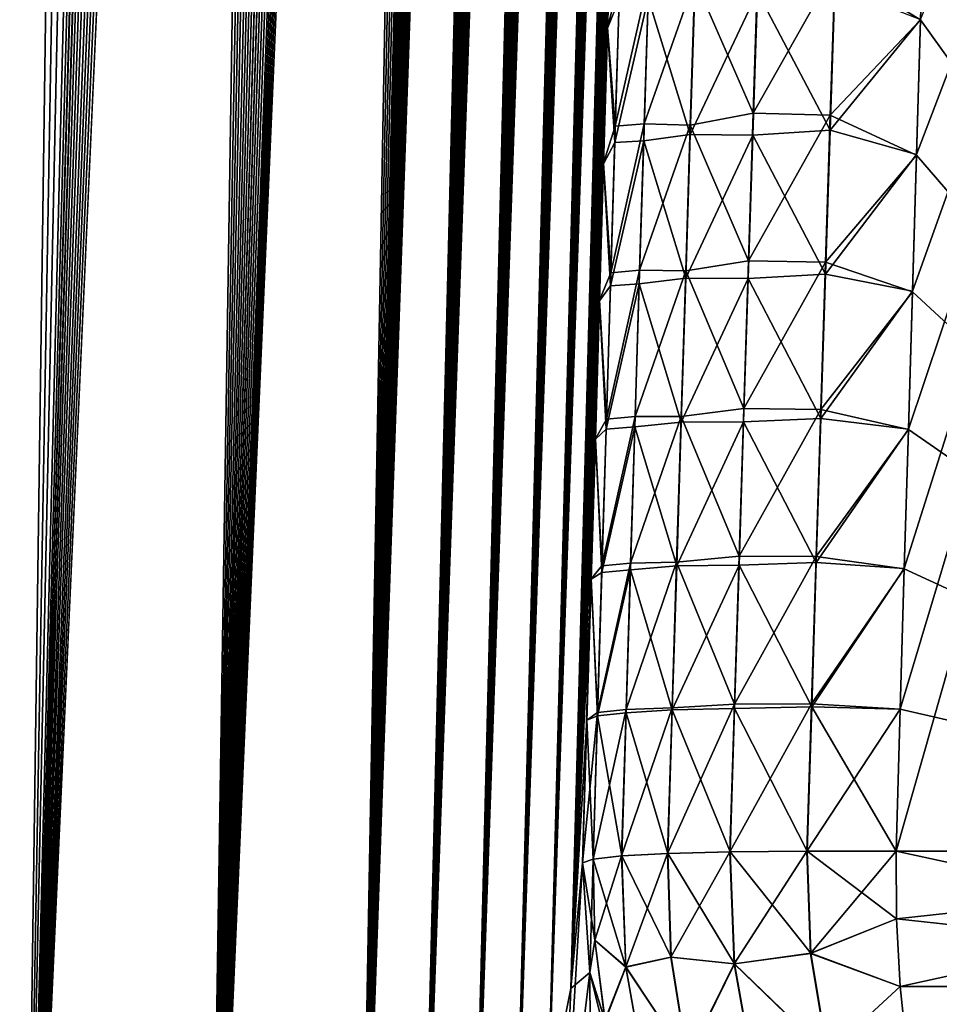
# Model space of a CAD drawing. Header units: metres. Extents: x -109 to 109, y -505 to 40.
# Tile 208 of 256: x 59.91 to 62.44, y -100.99 to -98.28. Entities that reach past the tile are written whole.
import ezdxf

# ---------------------------------------------------------------- set-up
doc = ezdxf.new("R2010")
doc.units = ezdxf.units.M
doc.layers.add('solid_K244224000C74', color=7, linetype='CONTINUOUS')

msp = doc.modelspace()

# ---------------------------------------------------------------- linework, layer by layer
at = {"layer": 'solid_K244224000C74'}
for points in [[(58.619736, -102.819321, -9.522743), (60.018959, -68.180748, -9.500344), (60.143055, -68.193947, -9.719368)], [(58.619736, -102.819321, -9.522743), (59.890728, -68.197083, -9.283277), (60.018959, -68.180748, -9.500344)], [(59.312447, -102.819359, 10.722473), (60.024967, -68.180695, 9.510736), (59.896278, -68.195732, 9.292484)], [(59.312447, -102.819359, 10.722473), (60.149681, -68.195557, 9.731326), (60.024967, -68.180695, 9.510736)], [(58.619736, -102.819321, -9.522743), (60.143055, -68.193947, -9.719368), (60.265053, -68.23732, -9.944122)], [(59.312447, -102.819359, 10.722473), (60.272346, -68.240898, 9.957873), (60.149681, -68.195557, 9.731326)], [(59.312313, -102.819366, -10.722225), (58.619736, -102.819321, -9.522743), (60.265053, -68.23732, -9.944122)], [(59.312313, -102.819366, -10.722225), (60.265053, -68.23732, -9.944122), (60.386879, -68.31356, -10.178873)], [(59.312447, -102.819359, 10.722473), (60.394783, -68.319817, 10.194491), (60.272346, -68.240898, 9.957873)], [(59.312313, -102.819366, -10.722225), (60.386879, -68.31356, -10.178873), (60.50959, -68.428444, -10.427011)], [(59.312447, -102.819359, 10.722473), (59.914825, -102.718887, 11.972528), (60.394783, -68.319817, 10.194491)], [(59.914825, -102.718887, 11.972528), (60.517693, -68.437492, 10.443848), (60.394783, -68.319817, 10.194491)], [(59.312313, -102.819366, -10.722225), (60.50959, -68.428444, -10.427011), (60.632874, -68.587082, -10.689607)], [(59.914825, -102.718887, 11.972528), (60.640522, -68.598389, 10.706372), (60.517693, -68.437492, 10.443848)], [(59.312313, -102.819366, -10.722225), (60.632874, -68.587082, -10.689607), (60.755699, -68.793823, -10.966308)], [(59.914825, -102.718887, 11.972528), (60.762287, -68.80648, 10.981615), (60.640522, -68.598389, 10.706372)], [(59.312313, -102.819366, -10.722225), (60.755699, -68.793823, -10.966308), (60.816189, -68.916214, -11.108828)], [(59.914825, -102.718887, 11.972528), (60.822289, -68.929382, 11.123451), (60.762287, -68.80648, 10.981615)], [(59.312313, -102.819366, -10.722225), (60.816189, -68.916214, -11.108828), (60.875893, -69.051445, -11.253963)], [(59.914825, -102.718887, 11.972528), (60.881523, -69.065025, 11.267893), (60.822289, -68.929382, 11.123451)], [(59.914772, -102.718903, -11.972405), (59.312313, -102.819366, -10.722225), (60.875893, -69.051445, -11.253963)], [(59.914772, -102.718903, -11.972405), (60.875893, -69.051445, -11.253963), (60.934475, -69.200081, -11.401098)], [(59.914825, -102.718887, 11.972528), (60.939671, -69.214005, 11.414376), (60.881523, -69.065025, 11.267893)], [(59.914772, -102.718903, -11.972405), (60.934475, -69.200081, -11.401098), (60.991978, -69.361885, -11.550406)], [(59.914825, -102.718887, 11.972528), (60.424709, -102.516273, 13.271167), (60.939671, -69.214005, 11.414376)], [(60.424709, -102.516273, 13.271167), (60.996769, -69.376099, 11.563077), (60.939671, -69.214005, 11.414376)], [(59.914772, -102.718903, -11.972405), (60.991978, -69.361885, -11.550406), (61.048244, -69.537445, -11.701672)], [(60.424709, -102.516273, 13.271167), (61.052647, -69.551849, 11.71372), (60.996769, -69.376099, 11.563077)], [(59.914772, -102.718903, -11.972405), (61.048244, -69.537445, -11.701672), (61.103176, -69.727036, -11.854755)], [(60.424709, -102.516273, 13.271167), (61.107174, -69.741516, 11.866115), (61.052647, -69.551849, 11.71372)], [(59.914772, -102.718903, -11.972405), (61.103176, -69.727036, -11.854755), (61.156761, -69.930588, -12.009709)], [(60.424709, -102.516273, 13.271167), (61.160362, -69.945023, 12.020344), (61.107174, -69.741516, 11.866115)], [(59.914772, -102.718903, -11.972405), (61.156761, -69.930588, -12.009709), (61.208847, -70.148834, -12.166296)], [(60.424709, -102.516273, 13.271167), (61.212078, -70.163132, 12.176224), (61.160362, -69.945023, 12.020344)], [(59.914772, -102.718903, -11.972405), (61.208847, -70.148834, -12.166296), (61.259415, -70.381607, -12.324515)], [(60.424709, -102.516273, 13.271167), (61.262306, -70.39566, 12.333764), (61.212078, -70.163132, 12.176224)], [(59.914772, -102.718903, -11.972405), (61.259415, -70.381607, -12.324515), (61.308411, -70.629356, -12.484334)], [(60.424709, -102.516273, 13.271167), (61.310982, -70.643066, 12.49292), (61.262306, -70.39566, 12.333764)], [(59.914772, -102.718903, -11.972405), (61.308411, -70.629356, -12.484334), (61.355751, -70.892731, -12.645655)], [(60.424709, -102.516273, 13.271167), (61.358025, -70.906036, 12.653593), (61.310982, -70.643066, 12.49292)], [(60.424706, -102.516273, -13.271149), (59.914772, -102.718903, -11.972405), (61.355751, -70.892731, -12.645655)], [(60.424706, -102.516273, -13.271149), (61.355751, -70.892731, -12.645655), (61.401432, -71.171425, -12.808501)], [(60.424709, -102.516273, 13.271167), (61.403431, -71.184235, 12.81581), (61.358025, -70.906036, 12.653593)], [(60.424706, -102.516273, -13.271149), (61.401432, -71.171425, -12.808501), (61.445377, -71.466408, -12.972818)], [(60.424709, -102.516273, 13.271167), (60.838657, -102.208305, 14.616208), (61.403431, -71.184235, 12.81581)], [(60.838657, -102.208305, 14.616208), (61.447124, -71.478668, 12.979512), (61.403431, -71.184235, 12.81581)], [(60.424706, -102.516273, -13.271149), (61.445377, -71.466408, -12.972818), (61.487553, -71.777885, -13.138582)], [(60.838657, -102.208305, 14.616208), (61.489063, -71.789551, 13.144675), (61.447124, -71.478668, 12.979512)], [(60.424706, -102.516273, -13.271149), (61.487553, -71.777885, -13.138582), (61.527927, -72.105949, -13.305785)], [(60.838657, -102.208305, 14.616208), (61.529221, -72.116959, 13.311293), (61.489063, -71.789551, 13.144675)], [(60.424706, -102.516273, -13.271149), (61.527927, -72.105949, -13.305785), (61.566418, -72.451843, -13.474362)], [(60.838657, -102.208305, 14.616208), (61.567516, -72.462158, 13.479303), (61.529221, -72.116959, 13.311293)], [(60.424706, -102.516273, -13.271149), (61.566418, -72.451843, -13.474362), (61.591038, -72.692101, -13.587521)], [(60.838657, -102.208305, 14.616208), (61.59201, -72.701927, 13.592093), (61.567516, -72.462158, 13.479303)], [(60.424706, -102.516273, -13.271149), (61.591038, -72.692101, -13.587521), (61.614803, -72.940277, -13.701282)], [(60.838657, -102.208305, 14.616208), (61.615665, -72.9496, 13.705495), (61.59201, -72.701927, 13.592093)], [(60.424706, -102.516273, -13.271149), (61.614803, -72.940277, -13.701282), (61.637684, -73.196869, -13.815616)], [(60.838657, -102.208305, 14.616208), (61.638439, -73.205666, 13.81948), (61.615665, -72.9496, 13.705495)], [(60.424706, -102.516273, -13.271149), (61.637684, -73.196869, -13.815616), (61.65966, -73.462181, -13.930505)], [(60.838657, -102.208305, 14.616208), (61.66032, -73.470436, 13.934031), (61.638439, -73.205666, 13.81948)], [(60.424706, -102.516273, -13.271149), (61.65966, -73.462181, -13.930505), (61.680756, -73.73571, -14.045978)], [(60.838657, -102.208305, 14.616208), (61.681324, -73.743416, 14.049176), (61.66032, -73.470436, 13.934031)], [(60.838665, -102.208298, -14.616241), (60.424706, -102.516273, -13.271149), (61.680756, -73.73571, -14.045978)], [(60.838665, -102.208298, -14.616241), (61.680756, -73.73571, -14.045978), (61.700939, -74.01783, -14.162003)], [(60.838657, -102.208305, 14.616208), (61.701427, -74.024963, 14.164884), (61.681324, -73.743416, 14.049176)], [(60.838657, -102.208305, 14.616208), (61.008312, -102.013245, 15.30547), (61.701427, -74.024963, 14.164884)], [(60.838665, -102.208298, -14.616241), (61.700939, -74.01783, -14.162003), (61.720181, -74.309105, -14.278535)], [(61.008312, -102.013245, 15.30547), (61.720592, -74.315659, 14.281111), (61.701427, -74.024963, 14.164884)], [(60.838665, -102.208298, -14.616241), (61.720181, -74.309105, -14.278535), (61.738453, -74.609863, -14.395551)], [(61.008312, -102.013245, 15.30547), (61.7388, -74.615837, 14.397833), (61.720592, -74.315659, 14.281111)], [(60.838665, -102.208298, -14.616241), (61.738453, -74.609863, -14.395551), (61.755791, -74.919533, -14.513095)], [(61.008312, -102.013245, 15.30547), (61.756077, -74.924911, 14.515097), (61.7388, -74.615837, 14.397833)], [(60.838665, -102.208298, -14.616241), (61.755791, -74.919533, -14.513095), (61.77216, -75.238571, -14.631117)], [(61.008312, -102.013245, 15.30547), (61.772392, -75.243347, 14.632849), (61.756077, -74.924911, 14.515097)], [(60.838665, -102.208298, -14.616241), (61.77216, -75.238571, -14.631117), (61.787518, -75.567635, -14.749548)], [(61.008312, -102.013245, 15.30547), (61.787701, -75.5718, 14.751021), (61.772392, -75.243347, 14.632849)], [(61.00832, -102.013237, -15.305506), (60.838665, -102.208298, -14.616241), (61.787518, -75.567635, -14.749548)], [(61.008312, -102.013245, 15.30547), (61.801987, -75.910622, 14.869582), (61.787701, -75.5718, 14.751021)], [(61.00832, -102.013237, -15.305506), (61.787518, -75.567635, -14.749548), (61.801846, -75.907059, -14.868356)], [(61.00832, -102.013237, -15.305506), (61.801846, -75.907059, -14.868356), (61.815178, -76.256195, -14.98761)], [(61.008312, -102.013245, 15.30547), (61.152149, -101.790222, 16.005117), (61.801987, -75.910622, 14.869582)], [(61.152149, -101.790222, 16.005117), (61.815285, -76.259148, 14.9886), (61.801987, -75.910622, 14.869582)], [(61.00832, -102.013237, -15.305506), (61.815178, -76.256195, -14.98761), (61.827484, -76.615616, -15.107229)], [(61.152149, -101.790222, 16.005117), (61.827557, -76.61795, 15.107995), (61.815285, -76.259148, 14.9886)], [(61.00832, -102.013237, -15.305506), (61.827484, -76.615616, -15.107229), (61.838707, -76.986061, -15.227113)], [(61.152149, -101.790222, 16.005117), (61.838757, -76.987785, 15.227665), (61.827557, -76.61795, 15.107995)], [(61.00832, -102.013237, -15.305506), (61.838707, -76.986061, -15.227113), (61.846401, -77.271439, -15.317158)], [(61.152149, -101.790222, 16.005117), (61.846436, -77.272713, 15.317557), (61.838757, -76.987785, 15.227665)], [(61.00832, -102.013237, -15.305506), (61.846401, -77.271439, -15.317158), (61.853512, -77.562737, -15.407394)], [(61.152149, -101.790222, 16.005117), (61.853531, -77.56356, 15.407648), (61.846436, -77.272713, 15.317557)], [(61.00832, -102.013237, -15.305506), (61.853512, -77.562737, -15.407394), (61.860016, -77.860176, -15.497785)], [(61.152149, -101.790222, 16.005117), (61.860027, -77.86055, 15.497899), (61.853531, -77.56356, 15.407648)], [(61.00832, -102.013237, -15.305506), (61.860016, -77.860176, -15.497785), (61.865902, -78.164101, -15.588267)], [(61.152149, -101.790222, 16.005117), (61.865902, -78.164032, 15.588249), (61.860027, -77.86055, 15.497899)], [(61.152153, -101.790215, -16.005148), (61.00832, -102.013237, -15.305506), (61.865902, -78.164101, -15.588267)], [(61.152149, -101.790222, 16.005117), (61.871132, -78.474373, 15.678636), (61.865902, -78.164032, 15.588249)], [(61.152153, -101.790215, -16.005148), (61.865902, -78.164101, -15.588267), (61.87114, -78.474892, -15.67878)], [(61.152149, -101.790222, 16.005117), (61.269543, -101.537865, 16.715139), (61.871132, -78.474373, 15.678636)], [(61.152153, -101.790215, -16.005148), (61.87114, -78.474892, -15.67878), (61.875717, -78.792862, -15.769264)], [(61.269543, -101.537865, 16.715139), (61.875706, -78.791916, 15.769001), (61.871132, -78.474373, 15.678636)], [(61.152153, -101.790215, -16.005148), (61.875717, -78.792862, -15.769264), (61.879669, -79.117493, -15.859822)], [(61.269543, -101.537865, 16.715139), (61.879654, -79.116112, 15.859447), (61.875706, -78.791916, 15.769001)], [(61.152153, -101.790215, -16.005148), (61.879669, -79.117493, -15.859822), (61.882996, -79.448753, -15.950448)], [(61.269543, -101.537865, 16.715139), (61.88298, -79.44696, 15.949965), (61.879654, -79.116112, 15.859447)], [(61.152153, -101.790215, -16.005148), (61.882996, -79.448753, -15.950448), (61.885674, -79.787079, -16.041052)], [(61.269543, -101.537865, 16.715139), (61.885662, -79.784859, 16.040472), (61.88298, -79.44696, 15.949965)], [(61.152153, -101.790215, -16.005148), (61.885674, -79.787079, -16.041052), (61.88768, -80.132874, -16.13155)], [(61.269543, -101.537865, 16.715139), (61.887669, -80.130249, 16.130877), (61.885662, -79.784859, 16.040472)], [(61.152153, -101.790215, -16.005148), (61.88768, -80.132874, -16.13155), (61.888992, -80.486557, -16.221849)], [(61.269543, -101.537865, 16.715139), (61.888985, -80.483543, 16.221092), (61.887669, -80.130249, 16.130877)], [(61.269543, -101.537865, 16.715139), (61.889629, -80.844475, 16.311184), (61.888985, -80.483543, 16.221092)], [(61.152153, -101.790215, -16.005148), (61.888992, -80.486557, -16.221849), (61.889629, -80.84787, -16.312019)], [(61.269547, -101.537849, -16.71517), (61.152153, -101.790215, -16.005148), (61.889629, -80.84787, -16.312019)], [(61.269543, -101.537865, 16.715139), (61.889633, -81.212616, 16.401237), (61.889629, -80.844475, 16.311184)], [(61.269547, -101.537849, -16.71517), (61.889629, -80.84787, -16.312019), (61.889626, -81.216393, -16.402145)], [(61.269543, -101.537865, 16.715139), (61.359631, -101.255722, 17.434717), (61.889633, -81.212616, 16.401237)], [(61.269547, -101.537849, -16.71517), (61.889626, -81.216393, -16.402145), (61.888954, -81.592598, -16.492104)], [(61.359631, -101.255722, 17.434717), (61.888966, -81.588463, 16.491133), (61.889633, -81.212616, 16.401237)], [(61.269547, -101.537849, -16.71517), (61.888954, -81.592598, -16.492104), (61.887589, -81.976982, -16.581776)], [(61.359631, -101.255722, 17.434717), (61.887608, -81.972496, 16.580748), (61.888966, -81.588463, 16.491133)], [(61.359631, -101.255722, 17.434717), (61.885532, -82.365196, 16.66996), (61.887608, -81.972496, 16.580748)], [(61.269547, -101.537849, -16.71517), (61.887589, -81.976982, -16.581776), (61.885502, -82.370018, -16.67104)], [(61.269547, -101.537849, -16.71517), (61.885502, -82.370018, -16.67104), (61.883316, -82.690811, -16.742126)], [(61.359631, -101.255722, 17.434717), (61.883354, -82.685738, 16.741011), (61.885532, -82.365196, 16.66996)], [(61.269547, -101.537849, -16.71517), (61.883316, -82.690811, -16.742126), (61.880711, -83.016655, -16.813086)], [(61.359631, -101.255722, 17.434717), (61.880756, -83.011337, 16.811941), (61.883354, -82.685738, 16.741011)], [(61.269547, -101.537849, -16.71517), (61.880711, -83.016655, -16.813086), (61.877674, -83.347733, -16.883865)], [(61.359631, -101.255722, 17.434717), (61.877731, -83.342171, 16.882694), (61.880756, -83.011337, 16.811941)], [(61.269547, -101.537849, -16.71517), (61.877674, -83.347733, -16.883865), (61.874199, -83.684326, -16.954378)], [(61.359631, -101.255722, 17.434717), (61.874264, -83.678543, 16.953184), (61.877731, -83.342171, 16.882694)], [(61.359631, -101.255722, 17.434717), (61.870338, -84.020729, 17.023327), (61.874264, -83.678543, 16.953184)], [(61.269547, -101.537849, -16.71517), (61.874199, -83.684326, -16.954378), (61.870266, -84.026726, -17.024536)], [(61.269547, -101.537849, -16.71517), (61.870266, -84.026726, -17.024536), (61.865864, -84.375229, -17.094257)], [(61.359631, -101.255722, 17.434717), (61.865948, -84.369026, 17.093033), (61.870338, -84.020729, 17.023327)], [(61.359634, -101.255707, -17.434746), (61.269547, -101.537849, -16.71517), (61.865864, -84.375229, -17.094257)], [(61.359631, -101.255722, 17.434717), (61.861076, -84.723732, 17.162222), (61.865948, -84.369026, 17.093033)], [(61.359634, -101.255707, -17.434746), (61.865864, -84.375229, -17.094257), (61.860985, -84.730118, -17.163454)], [(61.359631, -101.255722, 17.434717), (61.421638, -100.94191, 18.163813), (61.861076, -84.723732, 17.162222)], [(61.359634, -101.255707, -17.434746), (61.860985, -84.730118, -17.163454), (61.855656, -85.091026, -17.232246)], [(61.421638, -100.94191, 18.163813), (61.855755, -85.084473, 17.231009), (61.861076, -84.723732, 17.162222)], [(61.421638, -100.94191, 18.163813), (61.85001, -85.450851, 17.299515), (61.855755, -85.084473, 17.231009)], [(61.359634, -101.255707, -17.434746), (61.855656, -85.091026, -17.232246), (61.849903, -85.457573, -17.300753)], [(61.359634, -101.255707, -17.434746), (61.849903, -85.457573, -17.300753), (61.843712, -85.830086, -17.368856)], [(61.421638, -100.94191, 18.163813), (61.84383, -85.823227, 17.367622), (61.85001, -85.450851, 17.299515)], [(61.359634, -101.255707, -17.434746), (61.843712, -85.830086, -17.368856), (61.838207, -86.145325, -17.425217)], [(61.421638, -100.94191, 18.163813), (61.837193, -86.20192, 17.435213), (61.84383, -85.823227, 17.367622)], [(61.359634, -101.255707, -17.434746), (61.838207, -86.145325, -17.425217), (61.832382, -86.465149, -17.481148)], [(61.421638, -100.94191, 18.163813), (61.830093, -86.587288, 17.502171), (61.837193, -86.20192, 17.435213)], [(61.359634, -101.255707, -17.434746), (61.832382, -86.465149, -17.481148), (61.826225, -86.789742, -17.536581)], [(61.421638, -100.94191, 18.163813), (61.822517, -86.979668, 17.568377), (61.830093, -86.587288, 17.502171)], [(61.359634, -101.255707, -17.434746), (61.826225, -86.789742, -17.536581), (61.81974, -87.119308, -17.59145)], [(61.421638, -100.94191, 18.163813), (61.814461, -87.379288, 17.633757), (61.822517, -86.979668, 17.568377)], [(61.359634, -101.255707, -17.434746), (61.81974, -87.119308, -17.59145), (61.812923, -87.453804, -17.645775)], [(61.421638, -100.94191, 18.163813), (61.805977, -87.785294, 17.698624), (61.814461, -87.379288, 17.633757)], [(61.359634, -101.255707, -17.434746), (61.812923, -87.453804, -17.645775), (61.80582, -87.792625, -17.69978)], [(61.359634, -101.255707, -17.434746), (61.80582, -87.792625, -17.69978), (61.798428, -88.135933, -17.753395)], [(61.421638, -100.94191, 18.163813), (61.798588, -88.128563, 17.752262), (61.805977, -87.785294, 17.698624)], [(61.359634, -101.255707, -17.434746), (61.798428, -88.135933, -17.753395), (61.790726, -88.483971, -17.806528)], [(61.421638, -100.94191, 18.163813), (61.790894, -88.476578, 17.80542), (61.798588, -88.128563, 17.752262)], [(61.359634, -101.255707, -17.434746), (61.790726, -88.483971, -17.806528), (61.782719, -88.83696, -17.859085)], [(61.421638, -100.94191, 18.163813), (61.782887, -88.829559, 17.858006), (61.790894, -88.476578, 17.80542)], [(61.359634, -101.255707, -17.434746), (61.782719, -88.83696, -17.859085), (61.774391, -89.195145, -17.910973)], [(61.421638, -100.94191, 18.163813), (61.774563, -89.187752, 17.909922), (61.782887, -88.829559, 17.858006)], [(61.359634, -101.255707, -17.434746), (61.774391, -89.195145, -17.910973), (61.765739, -89.558754, -17.962097)], [(61.421638, -100.94191, 18.163813), (61.765915, -89.551384, 17.961077), (61.774563, -89.187752, 17.909922)], [(61.421638, -100.94191, 18.163813), (61.756939, -89.920692, 18.011377), (61.765915, -89.551384, 17.961077)], [(61.421638, -100.941902, -18.16383), (61.359634, -101.255707, -17.434746), (61.765739, -89.558754, -17.962097)], [(61.421638, -100.941902, -18.16383), (61.765739, -89.558754, -17.962097), (61.756756, -89.928024, -18.012365)], [(61.421638, -100.94191, 18.163813), (61.454559, -100.596848, 18.901022), (61.756939, -89.920692, 18.011377)], [(61.421638, -100.941902, -18.16383), (61.756756, -89.928024, -18.012365), (61.747463, -90.302811, -18.061842)], [(61.454559, -100.596848, 18.901022), (61.747643, -90.29554, 18.06089), (61.756939, -89.920692, 18.011377)], [(61.421638, -100.941902, -18.16383), (61.747463, -90.302811, -18.061842), (61.737888, -90.682442, -18.110817)], [(61.454559, -100.596848, 18.901022), (61.738071, -90.675255, 18.109903), (61.747643, -90.29554, 18.06089)], [(61.421638, -100.941902, -18.16383), (61.737888, -90.682442, -18.110817), (61.728035, -91.067169, -18.159178)], [(61.454559, -100.596848, 18.901022), (61.728218, -91.060066, 18.158302), (61.738071, -90.675255, 18.109903)], [(61.421638, -100.941902, -18.16383), (61.728035, -91.067169, -18.159178), (61.717888, -91.45726, -18.206795)], [(61.454559, -100.596848, 18.901022), (61.718075, -91.450256, 18.205961), (61.728218, -91.060066, 18.158302)], [(61.454559, -100.596848, 18.901022), (61.707626, -91.846115, 18.252747), (61.718075, -91.450256, 18.205961)], [(61.421638, -100.941902, -18.16383), (61.717888, -91.45726, -18.206795), (61.707443, -91.852997, -18.253536)], [(61.421638, -100.941902, -18.16383), (61.707443, -91.852997, -18.253536), (61.696693, -92.254662, -18.299276)], [(61.454559, -100.596848, 18.901022), (61.696873, -92.247925, 18.298529), (61.707626, -91.846115, 18.252747)], [(61.421638, -100.941902, -18.16383), (61.696693, -92.254662, -18.299276), (61.687229, -92.603874, -18.337584)], [(61.454559, -100.596848, 18.901022), (61.687408, -92.597282, 18.336874), (61.696873, -92.247925, 18.298529)], [(61.421638, -100.941902, -18.16383), (61.687229, -92.603874, -18.337584), (61.677532, -92.957825, -18.374975)], [(61.454559, -100.596848, 18.901022), (61.677708, -92.951393, 18.374304), (61.687408, -92.597282, 18.336874)], [(61.421638, -100.941902, -18.16383), (61.677532, -92.957825, -18.374975), (61.667606, -93.316559, -18.411438)], [(61.454559, -100.596848, 18.901022), (61.667778, -93.310303, 18.410805), (61.677708, -92.951393, 18.374304)], [(61.421638, -100.941902, -18.16383), (61.667606, -93.316559, -18.411438), (61.65749, -93.679367, -18.447325)], [(61.454559, -100.596848, 18.901022), (61.657658, -93.673302, 18.446732), (61.667778, -93.310303, 18.410805)], [(61.454559, -100.596848, 18.901022), (61.647346, -94.040436, 18.482058), (61.657658, -93.673302, 18.446732)], [(62.316959, -100.564568, -20.524872), (62.328297, -100.173988, -20.509846), (64.28318, -93.64727, -21.160151)], [(64.025734, -100.564568, -21.606056), (62.316959, -100.564568, -20.524872), (64.28318, -93.64727, -21.160151)], [(62.328297, -100.173988, -20.509846), (62.339611, -99.787117, -20.493553), (64.28318, -93.64727, -21.160151)], [(62.339611, -99.787117, -20.493553), (62.350876, -99.403946, -20.476019), (64.28318, -93.64727, -21.160151)], [(62.350876, -99.403946, -20.476019), (62.362083, -99.02449, -20.457275), (64.28318, -93.64727, -21.160151)], [(62.362083, -99.02449, -20.457275), (62.373215, -98.648743, -20.437349), (64.28318, -93.64727, -21.160151)], [(62.373215, -98.648743, -20.437349), (62.384247, -98.276703, -20.416267), (64.28318, -93.64727, -21.160151)], [(61.421638, -100.941902, -18.16383), (61.65749, -93.679367, -18.447325), (61.647179, -94.046295, -18.482609)], [(61.421638, -100.941902, -18.16383), (61.647179, -94.046295, -18.482609), (61.636673, -94.417549, -18.517176)], [(61.454559, -100.596848, 18.901022), (61.636833, -94.411911, 18.516665), (61.647346, -94.040436, 18.482058)], [(61.421638, -100.941902, -18.16383), (61.636673, -94.417549, -18.517176), (61.625965, -94.793358, -18.550905)], [(61.454559, -100.596848, 18.901022), (61.626122, -94.787956, 18.550438), (61.636833, -94.411911, 18.516665)], [(61.421638, -100.941902, -18.16383), (61.625965, -94.793358, -18.550905), (61.616425, -95.126091, -18.579643)], [(61.454559, -100.596848, 18.901022), (61.615196, -95.168785, 18.58326), (61.626122, -94.787956, 18.550438)], [(61.421638, -100.941902, -18.16383), (61.616425, -95.126091, -18.579643), (61.606724, -95.462624, -18.607578)], [(61.454559, -100.596848, 18.901022), (61.604061, -95.554611, 18.615015), (61.615196, -95.168785, 18.58326)], [(61.421638, -100.941902, -18.16383), (61.606724, -95.462624, -18.607578), (61.596855, -95.803093, -18.634628)], [(61.454559, -100.596848, 18.901022), (61.592709, -95.945663, 18.645586), (61.604061, -95.554611, 18.615015)], [(61.421638, -100.941902, -18.16383), (61.596855, -95.803093, -18.634628), (61.586819, -96.147644, -18.660719)], [(61.454559, -100.596848, 18.901022), (61.581135, -96.342148, 18.674858), (61.592709, -95.945663, 18.645586)], [(61.421638, -100.941902, -18.16383), (61.586819, -96.147644, -18.660719), (61.576614, -96.496422, -18.68577)], [(62.441696, -96.324997, 20.283146), (62.429989, -96.727135, 20.313725), (64.025734, -100.564568, 21.606056)], [(61.454559, -100.596848, 18.901022), (61.569336, -96.74427, 18.702726), (61.581135, -96.342148, 18.674858)], [(61.421638, -100.941902, -18.16383), (61.576614, -96.496422, -18.68577), (61.566242, -96.849495, -18.709751)], [(62.429989, -96.727135, 20.313725), (62.418049, -97.134125, 20.342989), (64.025734, -100.564568, 21.606056)], [(61.454559, -100.596848, 18.901022), (61.557335, -97.151726, 18.729349), (61.569336, -96.74427, 18.702726)], [(61.421638, -100.941902, -18.16383), (61.566242, -96.849495, -18.709751), (61.555717, -97.206551, -18.732828)], [(62.418049, -97.134125, 20.342989), (62.405895, -97.545967, 20.370899), (64.025734, -100.564568, 21.606056)], [(61.454559, -100.596848, 18.901022), (61.545135, -97.564331, 18.754824), (61.557335, -97.151726, 18.729349)], [(61.421638, -100.941902, -18.16383), (61.555717, -97.206551, -18.732828), (61.54504, -97.567528, -18.755028)], [(62.405895, -97.545967, 20.370899), (62.395107, -97.910301, 20.394178), (64.025734, -100.564568, 21.606056)], [(61.421638, -100.941902, -18.16383), (61.54504, -97.567528, -18.755028), (61.534218, -97.932442, -18.77635)], [(61.454559, -100.596848, 18.901022), (61.534306, -97.929588, 18.776175), (61.545135, -97.564331, 18.754824)], [(62.1492, -98.135216, 20.213127), (62.38419, -98.278358, 20.416359), (62.395107, -97.910301, 20.394178)], [(62.395107, -97.910301, 20.394178), (62.38419, -98.278358, 20.416359), (64.025734, -100.564568, 21.606056)], [(61.421638, -100.941902, -18.16383), (61.534218, -97.932442, -18.77635), (61.523254, -98.301285, -18.796793)], [(61.454559, -100.596848, 18.901022), (61.523327, -98.29879, 18.796646), (61.534306, -97.929588, 18.776175)], [(61.555191, -98.220978, -19.112106), (61.523254, -98.301285, -18.796793), (61.534218, -97.932442, -18.77635)], [(61.55661, -98.167633, 19.107967), (61.534306, -97.929588, 18.776175), (61.523327, -98.29879, 18.796646)], [(61.76339, -98.167038, 19.709194), (61.92374, -98.534187, 19.997524), (61.936806, -98.127945, 19.975258)], [(61.936806, -98.127945, 19.975258), (61.92374, -98.534187, 19.997524), (62.1492, -98.135216, 20.213127)], [(61.92374, -98.534187, 19.997524), (62.135998, -98.539894, 20.235434), (62.1492, -98.135216, 20.213127)], [(62.1492, -98.135216, 20.213127), (62.135998, -98.539894, 20.235434), (62.38419, -98.278358, 20.416359)], [(61.55661, -98.167633, 19.107967), (61.523327, -98.29879, 18.796646), (61.544353, -98.570572, 19.129734)], [(61.544353, -98.570572, 19.129734), (61.623688, -98.564072, 19.438358), (61.636181, -98.161575, 19.41658)], [(61.55661, -98.167633, 19.107967), (61.544353, -98.570572, 19.129734), (61.636181, -98.161575, 19.41658)], [(61.76339, -98.167038, 19.709194), (61.636181, -98.161575, 19.41658), (61.623688, -98.564072, 19.438358)], [(61.76339, -98.167038, 19.709194), (61.623688, -98.564072, 19.438358), (61.750729, -98.56752, 19.730906)], [(61.76339, -98.167038, 19.709194), (61.750729, -98.56752, 19.730906), (61.92374, -98.534187, 19.997524)], [(61.935165, -98.200684, -19.980282), (62.148388, -98.184746, -20.216709), (62.135483, -98.581169, -20.238413)], [(62.135483, -98.581169, -20.238413), (62.148388, -98.184746, -20.216709), (62.384247, -98.276703, -20.416267)], [(61.543209, -98.615021, -19.133234), (61.523254, -98.301285, -18.796793), (61.555191, -98.220978, -19.112106)], [(61.543209, -98.615021, -19.133234), (61.634846, -98.217049, -19.420794), (61.622643, -98.610306, -19.441902)], [(61.543209, -98.615021, -19.133234), (61.555191, -98.220978, -19.112106), (61.634846, -98.217049, -19.420794)], [(61.622643, -98.610306, -19.441902), (61.634846, -98.217049, -19.420794), (61.750481, -98.59317, -19.733301)], [(61.634846, -98.217049, -19.420794), (61.762974, -98.197815, -19.711952), (61.750481, -98.59317, -19.733301)], [(61.750481, -98.59317, -19.733301), (61.762974, -98.197815, -19.711952), (61.935165, -98.200684, -19.980282)], [(61.750481, -98.59317, -19.733301), (61.935165, -98.200684, -19.980282), (61.922512, -98.594818, -20.001657)], [(61.922512, -98.594818, -20.001657), (61.935165, -98.200684, -19.980282), (62.135483, -98.581169, -20.238413)], [(62.135483, -98.581169, -20.238413), (62.384247, -98.276703, -20.416267), (62.373215, -98.648743, -20.437349)], [(61.421638, -100.941902, -18.16383), (61.523254, -98.301285, -18.796793), (61.51215, -98.674049, -18.816359)], [(61.454559, -100.596848, 18.901022), (61.512211, -98.671936, 18.816238), (61.523327, -98.29879, 18.796646)], [(61.543209, -98.615021, -19.133234), (61.51215, -98.674049, -18.816359), (61.523254, -98.301285, -18.796793)], [(61.544353, -98.570572, 19.129734), (61.523327, -98.29879, 18.796646), (61.512211, -98.671936, 18.816238)], [(62.135998, -98.539894, 20.235434), (62.373161, -98.650116, 20.437418), (62.38419, -98.278358, 20.416359)], [(62.38419, -98.278358, 20.416359), (62.373161, -98.650116, 20.437418), (64.025734, -100.564568, 21.606056)], [(61.750729, -98.56752, 19.730906), (61.91074, -98.940514, 20.018278), (61.92374, -98.534187, 19.997524)], [(61.92374, -98.534187, 19.997524), (61.91074, -98.940514, 20.018278), (62.135998, -98.539894, 20.235434)], [(61.91074, -98.940514, 20.018278), (62.122879, -98.944649, 20.256226), (62.135998, -98.539894, 20.235434)], [(62.135998, -98.539894, 20.235434), (62.122879, -98.944649, 20.256226), (62.373161, -98.650116, 20.437418)], [(61.544353, -98.570572, 19.129734), (61.512211, -98.671936, 18.816238), (61.532089, -98.973595, 19.150034)], [(61.532089, -98.973595, 19.150034), (61.61121, -98.96666, 19.458666), (61.623688, -98.564072, 19.438358)], [(61.544353, -98.570572, 19.129734), (61.532089, -98.973595, 19.150034), (61.623688, -98.564072, 19.438358)], [(61.750729, -98.56752, 19.730906), (61.623688, -98.564072, 19.438358), (61.61121, -98.96666, 19.458666)], [(61.750729, -98.56752, 19.730906), (61.61121, -98.96666, 19.458666), (61.738106, -98.968079, 19.751158)], [(61.750729, -98.56752, 19.730906), (61.738106, -98.968079, 19.751158), (61.91074, -98.940514, 20.018278)], [(61.622643, -98.610306, -19.441902), (61.750481, -98.59317, -19.733301), (61.738029, -98.988594, -19.753225)], [(61.738029, -98.988594, -19.753225), (61.750481, -98.59317, -19.733301), (61.922512, -98.594818, -20.001657)], [(61.738029, -98.988594, -19.753225), (61.922512, -98.594818, -20.001657), (61.90992, -98.989029, -20.02161)], [(61.90992, -98.989029, -20.02161), (61.922512, -98.594818, -20.001657), (62.122658, -98.977676, -20.258661)], [(61.922512, -98.594818, -20.001657), (62.135483, -98.581169, -20.238413), (62.122658, -98.977676, -20.258661)], [(62.122658, -98.977676, -20.258661), (62.135483, -98.581169, -20.238413), (62.373215, -98.648743, -20.437349)], [(61.531216, -99.009155, -19.152956), (61.51215, -98.674049, -18.816359), (61.543209, -98.615021, -19.133234)], [(61.531216, -99.009155, -19.152956), (61.622643, -98.610306, -19.441902), (61.610458, -99.003639, -19.461611)], [(61.531216, -99.009155, -19.152956), (61.543209, -98.615021, -19.133234), (61.622643, -98.610306, -19.441902)], [(61.610458, -99.003639, -19.461611), (61.622643, -98.610306, -19.441902), (61.738029, -98.988594, -19.753225)], [(62.122658, -98.977676, -20.258661), (62.373215, -98.648743, -20.437349), (62.362083, -99.02449, -20.457275)], [(62.122879, -98.944649, 20.256226), (62.362038, -99.025589, 20.457323), (62.373161, -98.650116, 20.437418)], [(62.373161, -98.650116, 20.437418), (62.362038, -99.025589, 20.457323), (64.025734, -100.564568, 21.606056)], [(61.421638, -100.941902, -18.16383), (61.51215, -98.674049, -18.816359), (61.5009, -99.050751, -18.835047)], [(61.454559, -100.596848, 18.901022), (61.500954, -99.049034, 18.834953), (61.512211, -98.671936, 18.816238)], [(61.531216, -99.009155, -19.152956), (61.5009, -99.050751, -18.835047), (61.51215, -98.674049, -18.816359)], [(61.532089, -98.973595, 19.150034), (61.512211, -98.671936, 18.816238), (61.500954, -99.049034, 18.834953)], [(61.738106, -98.968079, 19.751158), (61.897804, -99.346916, 20.037523), (61.91074, -98.940514, 20.018278)], [(61.91074, -98.940514, 20.018278), (61.897804, -99.346916, 20.037523), (62.122879, -98.944649, 20.256226)], [(61.897804, -99.346916, 20.037523), (62.109844, -99.34948, 20.275505), (62.122879, -98.944649, 20.256226)], [(62.122879, -98.944649, 20.256226), (62.109844, -99.34948, 20.275505), (62.362038, -99.025589, 20.457323)], [(61.532089, -98.973595, 19.150034), (61.500954, -99.049034, 18.834953), (61.519825, -99.376694, 19.168867)], [(61.519825, -99.376694, 19.168867), (61.598755, -99.369316, 19.47751), (61.61121, -98.96666, 19.458666)], [(61.532089, -98.973595, 19.150034), (61.519825, -99.376694, 19.168867), (61.61121, -98.96666, 19.458666)], [(61.738106, -98.968079, 19.751158), (61.61121, -98.96666, 19.458666), (61.598755, -99.369316, 19.47751)], [(61.738106, -98.968079, 19.751158), (61.598755, -99.369316, 19.47751), (61.725525, -99.368713, 19.769955)], [(61.738106, -98.968079, 19.751158), (61.725525, -99.368713, 19.769955), (61.897804, -99.346916, 20.037523)], [(61.90992, -98.989029, -20.02161), (62.122658, -98.977676, -20.258661), (62.109913, -99.374252, -20.27746)], [(62.109913, -99.374252, -20.27746), (62.122658, -98.977676, -20.258661), (62.362083, -99.02449, -20.457275)], [(61.519222, -99.403358, -19.171278), (61.610458, -99.003639, -19.461611), (61.598297, -99.397049, -19.479921)], [(61.519222, -99.403358, -19.171278), (61.531216, -99.009155, -19.152956), (61.610458, -99.003639, -19.461611)], [(61.598297, -99.397049, -19.479921), (61.610458, -99.003639, -19.461611), (61.72562, -99.384102, -19.77173)], [(61.610458, -99.003639, -19.461611), (61.738029, -98.988594, -19.753225), (61.72562, -99.384102, -19.77173)], [(61.72562, -99.384102, -19.77173), (61.738029, -98.988594, -19.753225), (61.90992, -98.989029, -20.02161)], [(61.72562, -99.384102, -19.77173), (61.90992, -98.989029, -20.02161), (61.897388, -99.383301, -20.040144)], [(61.897388, -99.383301, -20.040144), (61.90992, -98.989029, -20.02161), (62.109913, -99.374252, -20.27746)], [(61.519222, -99.403358, -19.171278), (61.5009, -99.050751, -18.835047), (61.531216, -99.009155, -19.152956)], [(62.109844, -99.34948, 20.275505), (62.350838, -99.404778, 20.476048), (62.362038, -99.025589, 20.457323)], [(62.109913, -99.374252, -20.27746), (62.362083, -99.02449, -20.457275), (62.350876, -99.403946, -20.476019)], [(62.362038, -99.025589, 20.457323), (62.350838, -99.404778, 20.476048), (64.025734, -100.564568, 21.606056)], [(61.421638, -100.941902, -18.16383), (61.5009, -99.050751, -18.835047), (61.489517, -99.431381, -18.852858)], [(61.454559, -100.596848, 18.901022), (61.489559, -99.430069, 18.852789), (61.500954, -99.049034, 18.834953)], [(61.519222, -99.403358, -19.171278), (61.489517, -99.431381, -18.852858), (61.5009, -99.050751, -18.835047)], [(61.519825, -99.376694, 19.168867), (61.500954, -99.049034, 18.834953), (61.489559, -99.430069, 18.852789)], [(61.725525, -99.368713, 19.769955), (61.884941, -99.753387, 20.055262), (61.897804, -99.346916, 20.037523)], [(61.897804, -99.346916, 20.037523), (61.884941, -99.753387, 20.055262), (62.109844, -99.34948, 20.275505)], [(61.884941, -99.753387, 20.055262), (62.096901, -99.754372, 20.293276), (62.109844, -99.34948, 20.275505)], [(62.109844, -99.34948, 20.275505), (62.096901, -99.754372, 20.293276), (62.350838, -99.404778, 20.476048)], [(61.519825, -99.376694, 19.168867), (61.489559, -99.430069, 18.852789), (61.507561, -99.779861, 19.186239)], [(61.507561, -99.779861, 19.186239), (61.586327, -99.772041, 19.494894), (61.598755, -99.369316, 19.47751)], [(61.519825, -99.376694, 19.168867), (61.507561, -99.779861, 19.186239), (61.598755, -99.369316, 19.47751)], [(61.725525, -99.368713, 19.769955), (61.598755, -99.369316, 19.47751), (61.586327, -99.772041, 19.494894)], [(61.725525, -99.368713, 19.769955), (61.586327, -99.772041, 19.494894), (61.712997, -99.769417, 19.787298)], [(61.598297, -99.397049, -19.479921), (61.72562, -99.384102, -19.77173), (61.713261, -99.779671, -19.78882)], [(61.725525, -99.368713, 19.769955), (61.712997, -99.769417, 19.787298), (61.884941, -99.753387, 20.055262)], [(61.713261, -99.779671, -19.78882), (61.897388, -99.383301, -20.040144), (61.884922, -99.777649, -20.057259)], [(61.713261, -99.779671, -19.78882), (61.72562, -99.384102, -19.77173), (61.897388, -99.383301, -20.040144)], [(61.884922, -99.777649, -20.057259), (61.897388, -99.383301, -20.040144), (62.097256, -99.770889, -20.294811)], [(61.897388, -99.383301, -20.040144), (62.109913, -99.374252, -20.27746), (62.097256, -99.770889, -20.294811)], [(62.097256, -99.770889, -20.294811), (62.109913, -99.374252, -20.27746), (62.350876, -99.403946, -20.476019)], [(61.507229, -99.79763, -19.1882), (61.489517, -99.431381, -18.852858), (61.519222, -99.403358, -19.171278)], [(61.507229, -99.79763, -19.1882), (61.598297, -99.397049, -19.479921), (61.586163, -99.790527, -19.496836)], [(61.507229, -99.79763, -19.1882), (61.519222, -99.403358, -19.171278), (61.598297, -99.397049, -19.479921)], [(61.586163, -99.790527, -19.496836), (61.598297, -99.397049, -19.479921), (61.713261, -99.779671, -19.78882)], [(62.096901, -99.754372, 20.293276), (62.339573, -99.787666, 20.493565), (62.350838, -99.404778, 20.476048)], [(62.097256, -99.770889, -20.294811), (62.350876, -99.403946, -20.476019), (62.339611, -99.787117, -20.493553)], [(62.350838, -99.404778, 20.476048), (62.339573, -99.787666, 20.493565), (64.025734, -100.564568, 21.606056)], [(61.421638, -100.941902, -18.16383), (61.489517, -99.431381, -18.852858), (61.478001, -99.815941, -18.869789)], [(61.454559, -100.596848, 18.901022), (61.478027, -99.815048, 18.869745), (61.489559, -99.430069, 18.852789)], [(61.507229, -99.79763, -19.1882), (61.478001, -99.815941, -18.869789), (61.489517, -99.431381, -18.852858)], [(61.507561, -99.779861, 19.186239), (61.489559, -99.430069, 18.852789), (61.478027, -99.815048, 18.869745)], [(61.712997, -99.769417, 19.787298), (61.872154, -100.159927, 20.071497), (61.884941, -99.753387, 20.055262)], [(61.884941, -99.753387, 20.055262), (61.872154, -100.159927, 20.071497), (62.096901, -99.754372, 20.293276)], [(61.872154, -100.159927, 20.071497), (62.084049, -100.15934, 20.309544), (62.096901, -99.754372, 20.293276)], [(62.096901, -99.754372, 20.293276), (62.084049, -100.15934, 20.309544), (62.339573, -99.787666, 20.493565)], [(61.507561, -99.779861, 19.186239), (61.478027, -99.815048, 18.869745), (61.4953, -100.183098, 19.202152)], [(61.495243, -100.191963, -19.203728), (61.586163, -99.790527, -19.496836), (61.574051, -100.184067, -19.51236)], [(61.495243, -100.191963, -19.203728), (61.507229, -99.79763, -19.1882), (61.586163, -99.790527, -19.496836)], [(61.4953, -100.183098, 19.202152), (61.573929, -100.174835, 19.510818), (61.586327, -99.772041, 19.494894)], [(61.507561, -99.779861, 19.186239), (61.4953, -100.183098, 19.202152), (61.586327, -99.772041, 19.494894)], [(61.712997, -99.769417, 19.787298), (61.586327, -99.772041, 19.494894), (61.573929, -100.174835, 19.510818)], [(61.712997, -99.769417, 19.787298), (61.573929, -100.174835, 19.510818), (61.70052, -100.170189, 19.80319)], [(61.574051, -100.184067, -19.51236), (61.586163, -99.790527, -19.496836), (61.700951, -100.175301, -19.804495)], [(61.586163, -99.790527, -19.496836), (61.713261, -99.779671, -19.78882), (61.700951, -100.175301, -19.804495)], [(61.712997, -99.769417, 19.787298), (61.70052, -100.170189, 19.80319), (61.872154, -100.159927, 20.071497)], [(61.700951, -100.175301, -19.804495), (61.884922, -99.777649, -20.057259), (61.872532, -100.172058, -20.07296)], [(61.700951, -100.175301, -19.804495), (61.713261, -99.779671, -19.78882), (61.884922, -99.777649, -20.057259)], [(61.872532, -100.172058, -20.07296), (61.884922, -99.777649, -20.057259), (62.084686, -100.167595, -20.310719)], [(61.884922, -99.777649, -20.057259), (62.097256, -99.770889, -20.294811), (62.084686, -100.167595, -20.310719)], [(62.084049, -100.15934, 20.309544), (62.328266, -100.174263, 20.509842), (62.339573, -99.787666, 20.493565)], [(62.084686, -100.167595, -20.310719), (62.097256, -99.770889, -20.294811), (62.339611, -99.787117, -20.493553)], [(62.084686, -100.167595, -20.310719), (62.339611, -99.787117, -20.493553), (62.328297, -100.173988, -20.509846)], [(62.339573, -99.787666, 20.493565), (62.328266, -100.174263, 20.509842), (64.025734, -100.564568, 21.606056)], [(61.421638, -100.941902, -18.16383), (61.478001, -99.815941, -18.869789), (61.466347, -100.20443, -18.885845)], [(61.454559, -100.596848, 18.901022), (61.466358, -100.203972, 18.885822), (61.478027, -99.815048, 18.869745)], [(61.495243, -100.191963, -19.203728), (61.466347, -100.20443, -18.885845), (61.478001, -99.815941, -18.869789)], [(61.4953, -100.183098, 19.202152), (61.478027, -99.815048, 18.869745), (61.466358, -100.203972, 18.885822)], [(61.495243, -100.191963, -19.203728), (61.478001, -99.815941, -18.869789), (61.507229, -99.79763, -19.1882)], [(61.70052, -100.170189, 19.80319), (61.573929, -100.174835, 19.510818), (61.561565, -100.57769, 19.525286)], [(61.70052, -100.170189, 19.80319), (61.561565, -100.57769, 19.525286), (61.688099, -100.571014, 19.817635)], [(61.688099, -100.571014, 19.817635), (61.859444, -100.566528, 20.086233), (61.872154, -100.159927, 20.071497)], [(61.70052, -100.170189, 19.80319), (61.688099, -100.571014, 19.817635), (61.872154, -100.159927, 20.071497)], [(61.700951, -100.175301, -19.804495), (61.872532, -100.172058, -20.07296), (61.86021, -100.566521, -20.087248)], [(61.859444, -100.566528, 20.086233), (62.071243, -100.564362, 20.324263), (62.084049, -100.15934, 20.309544)], [(61.872154, -100.159927, 20.071497), (61.859444, -100.566528, 20.086233), (62.084049, -100.15934, 20.309544)], [(61.872532, -100.172058, -20.07296), (62.072163, -100.564362, -20.325142), (61.86021, -100.566521, -20.087248)], [(61.872532, -100.172058, -20.07296), (62.084686, -100.167595, -20.310719), (62.072163, -100.564362, -20.325142)], [(62.084049, -100.15934, 20.309544), (62.071243, -100.564362, 20.324263), (62.328266, -100.174263, 20.509842)], [(62.072163, -100.564362, -20.325142), (62.084686, -100.167595, -20.310719), (62.316959, -100.564568, -20.524872)], [(62.084686, -100.167595, -20.310719), (62.328297, -100.173988, -20.509846), (62.316959, -100.564568, -20.524872)], [(61.4953, -100.183098, 19.202152), (61.466358, -100.203972, 18.885822), (61.454559, -100.596848, 18.901022)], [(61.4953, -100.183098, 19.202152), (61.454559, -100.596848, 18.901022), (61.483051, -100.586403, 19.216606)], [(61.495243, -100.191963, -19.203728), (61.483265, -100.586357, -19.217861), (61.466347, -100.20443, -18.885845)], [(61.483051, -100.586403, 19.216606), (61.561565, -100.57769, 19.525286), (61.573929, -100.174835, 19.510818)], [(61.4953, -100.183098, 19.202152), (61.483051, -100.586403, 19.216606), (61.573929, -100.174835, 19.510818)], [(61.495243, -100.191963, -19.203728), (61.561974, -100.57766, -19.526491), (61.483265, -100.586357, -19.217861)], [(61.495243, -100.191963, -19.203728), (61.574051, -100.184067, -19.51236), (61.561974, -100.57766, -19.526491)], [(61.574051, -100.184067, -19.51236), (61.688694, -100.570992, -19.818758), (61.561974, -100.57766, -19.526491)], [(61.574051, -100.184067, -19.51236), (61.700951, -100.175301, -19.804495), (61.688694, -100.570992, -19.818758)], [(61.700951, -100.175301, -19.804495), (61.86021, -100.566521, -20.087248), (61.688694, -100.570992, -19.818758)], [(62.071243, -100.564362, 20.324263), (62.316933, -100.56456, 20.524855), (62.328266, -100.174263, 20.509842)], [(62.328266, -100.174263, 20.509842), (62.316933, -100.56456, 20.524855), (64.025734, -100.564568, 21.606056)], [(61.421638, -100.941902, -18.16383), (61.466347, -100.20443, -18.885845), (61.454559, -100.596848, -18.90102)], [(61.483265, -100.586357, -19.217861), (61.454559, -100.596848, -18.90102), (61.466347, -100.20443, -18.885845)], [(61.487888, -100.808868, 19.218456), (61.561565, -100.57769, 19.525286), (61.483051, -100.586403, 19.216606)], [(61.573704, -100.883102, -19.526329), (61.483265, -100.586357, -19.217861), (61.561974, -100.57766, -19.526491)], [(61.573242, -100.882629, 19.525141), (61.561565, -100.57769, 19.525286), (61.487888, -100.808868, 19.218456)], [(61.573242, -100.882629, 19.525141), (61.688099, -100.571014, 19.817635), (61.561565, -100.57769, 19.525286)], [(61.698105, -100.856087, -19.819424), (61.561974, -100.57766, -19.526491), (61.688694, -100.570992, -19.818758)], [(61.573704, -100.883102, -19.526329), (61.561974, -100.57766, -19.526491), (61.698105, -100.856087, -19.819424)], [(61.697479, -100.855797, 19.81831), (61.688099, -100.571014, 19.817635), (61.573242, -100.882629, 19.525141)], [(61.697479, -100.855797, 19.81831), (61.859444, -100.566528, 20.086233), (61.688099, -100.571014, 19.817635)], [(61.872234, -100.874687, -20.086983), (61.688694, -100.570992, -19.818758), (61.86021, -100.566521, -20.087248)], [(61.698105, -100.856087, -19.819424), (61.688694, -100.570992, -19.818758), (61.872234, -100.874687, -20.086983)], [(61.871437, -100.874458, 20.085978), (61.859444, -100.566528, 20.086233), (61.697479, -100.855797, 19.81831)], [(61.871437, -100.874458, 20.085978), (62.071243, -100.564362, 20.324263), (61.859444, -100.566528, 20.086233)], [(62.082066, -100.844864, -20.325457), (61.86021, -100.566521, -20.087248), (62.072163, -100.564362, -20.325142)], [(61.872234, -100.874687, -20.086983), (61.86021, -100.566521, -20.087248), (62.082066, -100.844864, -20.325457)], [(62.081207, -100.845505, 20.324556), (62.071243, -100.564362, 20.324263), (61.871437, -100.874458, 20.085978)], [(62.081207, -100.845505, 20.324556), (62.316933, -100.56456, 20.524855), (62.071243, -100.564362, 20.324263)], [(62.317856, -100.750961, -20.525478), (62.072163, -100.564362, -20.325142), (62.316959, -100.564568, -20.524872)], [(62.317856, -100.750961, -20.525478), (62.082066, -100.844864, -20.325457), (62.072163, -100.564362, -20.325142)], [(62.081207, -100.845505, 20.324556), (62.317875, -100.750824, 20.525496), (62.316933, -100.56456, 20.524855)], [(62.317875, -100.750824, 20.525496), (64.025734, -100.564568, 21.606056), (62.316933, -100.56456, 20.524855)], [(64.034424, -100.936554, -21.591007), (62.316959, -100.564568, -20.524872), (64.025734, -100.564568, -21.606056)], [(64.034424, -100.936554, -21.591007), (62.317856, -100.750961, -20.525478), (62.316959, -100.564568, -20.524872)], [(62.317875, -100.750824, 20.525496), (62.327728, -100.936317, 20.51123), (64.025734, -100.564568, 21.606056)], [(62.327728, -100.936317, 20.51123), (64.034424, -100.936554, 21.591007), (64.025734, -100.564568, 21.606056)], [(61.398884, -101.514664, -17.666872), (61.421638, -100.941902, -18.16383), (61.454559, -100.596848, -18.90102)], [(61.473827, -100.897995, -19.033258), (61.398884, -101.514664, -17.666872), (61.454559, -100.596848, -18.90102)], [(61.473827, -100.897995, 19.033257), (61.454559, -100.596848, 18.901022), (61.421638, -100.94191, 18.163813)], [(61.488155, -100.809578, -19.219698), (61.454559, -100.596848, -18.90102), (61.483265, -100.586357, -19.217861)], [(61.473827, -100.897995, 19.033257), (61.483051, -100.586403, 19.216606), (61.454559, -100.596848, 18.901022)], [(61.488155, -100.809578, -19.219698), (61.473827, -100.897995, -19.033258), (61.454559, -100.596848, -18.90102)], [(61.473827, -100.897995, 19.033257), (61.487888, -100.808868, 19.218456), (61.483051, -100.586403, 19.216606)], [(61.488155, -100.809578, -19.219698), (61.483265, -100.586357, -19.217861), (61.573704, -100.883102, -19.526329)], [(62.081207, -100.845505, 20.324556), (62.327728, -100.936317, 20.51123), (62.317875, -100.750824, 20.525496)], [(62.317856, -100.750961, -20.525478), (62.327721, -100.936279, -20.511232), (62.082066, -100.844864, -20.325457)], [(64.034424, -100.936554, -21.591007), (62.327721, -100.936279, -20.511232), (62.317856, -100.750961, -20.525478)], [(61.473827, -100.897995, 19.033257), (61.515675, -101.029404, 19.208075), (61.487888, -100.808868, 19.218456)], [(61.516144, -101.030846, -19.209223), (61.473827, -100.897995, -19.033258), (61.488155, -100.809578, -19.219698)], [(61.573242, -100.882629, 19.525141), (61.487888, -100.808868, 19.218456), (61.515675, -101.029404, 19.208075)], [(61.516144, -101.030846, -19.209223), (61.488155, -100.809578, -19.219698), (61.573704, -100.883102, -19.526329)], [(62.127728, -101.122284, 20.305336), (62.081207, -100.845505, 20.324556), (61.871437, -100.874458, 20.085978)], [(61.872234, -100.874687, -20.086983), (62.082066, -100.844864, -20.325457), (62.128368, -101.121033, -20.306339)], [(62.127728, -101.122284, 20.305336), (62.327728, -100.936317, 20.51123), (62.081207, -100.845505, 20.324556)], [(62.327721, -100.936279, -20.511232), (62.128368, -101.121033, -20.306339), (62.082066, -100.844864, -20.325457)], [(61.7425, -101.136566, 19.799967), (61.697479, -100.855797, 19.81831), (61.573242, -100.882629, 19.525141)], [(61.573704, -100.883102, -19.526329), (61.698105, -100.856087, -19.819424), (61.743233, -101.137146, -19.801029)], [(61.871437, -100.874458, 20.085978), (61.697479, -100.855797, 19.81831), (61.7425, -101.136566, 19.799967)], [(61.743233, -101.137146, -19.801029), (61.698105, -100.856087, -19.819424), (61.872234, -100.874687, -20.086983)], [(61.925583, -101.176964, 20.063217), (61.871437, -100.874458, 20.085978), (61.7425, -101.136566, 19.799967)], [(61.743233, -101.137146, -19.801029), (61.872234, -100.874687, -20.086983), (61.926479, -101.177422, -20.064173)], [(62.127728, -101.122284, 20.305336), (61.871437, -100.874458, 20.085978), (61.925583, -101.176964, 20.063217)], [(61.926479, -101.177422, -20.064173), (61.872234, -100.874687, -20.086983), (62.128368, -101.121033, -20.306339)], [(61.398884, -101.514664, 17.666878), (61.473827, -100.897995, 19.033257), (61.421638, -100.94191, 18.163813)], [(61.398884, -101.514664, 17.666878), (61.546921, -101.192909, 19.16156), (61.473827, -100.897995, 19.033257)], [(61.479462, -101.816467, -17.77268), (61.398884, -101.514664, -17.666872), (61.473827, -100.897995, -19.033258)], [(61.473827, -100.897995, 19.033257), (61.546921, -101.192909, 19.16156), (61.515675, -101.029404, 19.208075)], [(61.546921, -101.192909, -19.161562), (61.479462, -101.816467, -17.77268), (61.473827, -100.897995, -19.033258)], [(61.516144, -101.030846, -19.209223), (61.546921, -101.192909, -19.161562), (61.473827, -100.897995, -19.033258)], [(61.626266, -101.182335, 19.50292), (61.573242, -100.882629, 19.525141), (61.515675, -101.029404, 19.208075)], [(61.516144, -101.030846, -19.209223), (61.573704, -100.883102, -19.526329), (61.626911, -101.183273, -19.504021)], [(61.7425, -101.136566, 19.799967), (61.573242, -100.882629, 19.525141), (61.626266, -101.182335, 19.50292)], [(61.626911, -101.183273, -19.504021), (61.573704, -100.883102, -19.526329), (61.743233, -101.137146, -19.801029)], [(61.398884, -101.514664, 17.666878), (61.421638, -100.94191, 18.163813), (61.359631, -101.255722, 17.434717)], [(61.398884, -101.514664, -17.666872), (61.359634, -101.255707, -17.434746), (61.421638, -100.941902, -18.16383)], [(62.127728, -101.122284, 20.305336), (62.347363, -101.119453, 20.482815), (62.327728, -100.936317, 20.51123)], [(62.327721, -100.936279, -20.511232), (62.347363, -101.119453, -20.482815), (62.128368, -101.121033, -20.306339)], [(64.034424, -100.936554, -21.591007), (62.347363, -101.119453, -20.482815), (62.327721, -100.936279, -20.511232)], [(62.327728, -100.936317, 20.51123), (62.347363, -101.119453, 20.482815), (64.034424, -100.936554, 21.591007)], [(62.347363, -101.119453, 20.482815), (62.376617, -101.29866, 20.440475), (64.034424, -100.936554, 21.591007)], [(64.077446, -101.298874, -21.516493), (62.347363, -101.119453, -20.482815), (64.034424, -100.936554, -21.591007)], [(62.376617, -101.29866, 20.440475), (64.077446, -101.298874, 21.516493), (64.034424, -100.936554, 21.591007)]]:
    msp.add_3dface(points, dxfattribs=at)

doc.saveas('drawing.dxf')
